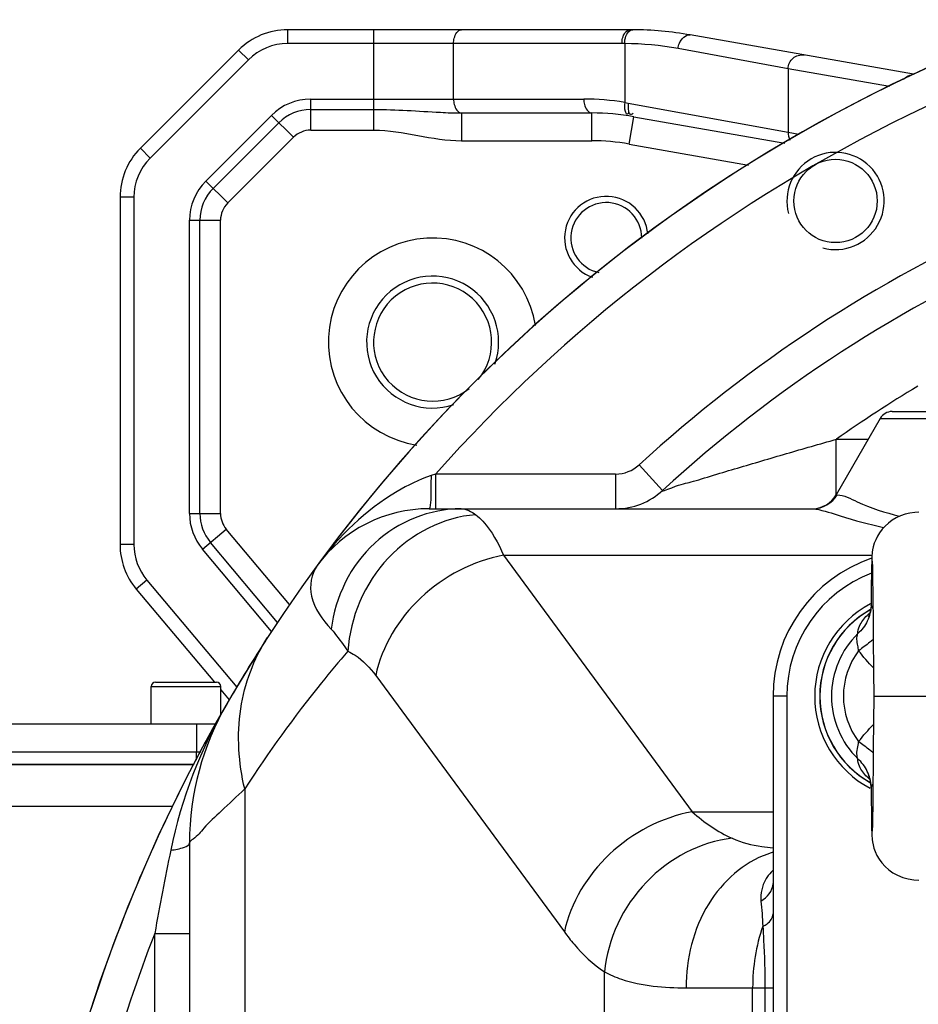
# Model space of a CAD drawing. Header units: millimetres. Extents: x 0 to 11890, y 0 to 8410.
# Tile 50 of 116: x 6430 to 6559, y 1832 to 1974. Entities that reach past the tile are written whole.
import ezdxf

# ---------------------------------------------------------------- set-up
doc = ezdxf.new("R2010")
doc.units = ezdxf.units.MM
doc.header["$LTSCALE"] = 653.95
doc.layers.get('0').update_dxf_attribs({"linetype": 'CONTINUOUS'})
for name, color, linetype in [('304103000034DXF_CONTINUOUS_LINE', 7, 'CONTINUOUS'), ('304103000046DXF_CONTINUOUS_LINE', 7, 'CONTINUOUS'), ('304105000083DXF_CONTINUOUS_LINE', 7, 'CONTINUOUS'), ('304105000239DXF_CONTINUOUS_LINE', 7, 'CONTINUOUS'), ('304106000031DXF_CONTINUOUS_LINE', 7, 'CONTINUOUS'), ('501023000078DXF_CONTINUOUS_LINE', 7, 'CONTINUOUS'), ('501038000001DXF_CONTINUOUS_LINE', 7, 'CONTINUOUS'), ('JISHUZIL_DXF_DIMENSION', 7, 'CONTINUOUS')]:
    doc.layers.add(name, color=color, linetype=linetype)
doc.styles.get("Standard").update_dxf_attribs({"font": 'txt', "width": 0.7})
doc.dimstyles.new('DIMSTYLE_6', dxfattribs={"dimtxt": 80, "dimasz": 70, "dimexe": 1.5, "dimexo": 0, "dimgap": 4, "dimtad": 0, "dimtih": 1, "dimtoh": 1, "dimdec": 1, "dimdsep": 46, "dimtxsty": 'Standard', "dimblk": '_FILLED', "dimblk1": '_FILLED', "dimblk2": '_FILLED', "dimcen": 0.09, "dimclrt": 5, "dimazin": 2, "dimtp": 0.5, "dimtm": 0.5, "dimtfac": 1, "dimtdec": 65535, "dimtofl": 0, "dimtmove": 0, "dimatfit": 3, "dimldrblk": '_FILLED', "dimfxl": 0, "dimtolj": 1, "dimarcsym": 0})

# ---------------------------------------------------------------- blocks, each defined once
blk = doc.blocks.new('*D11')
at = {"layer": 'JISHUZIL_DXF_DIMENSION', "color": 2, "linetype": 'Continuous', "transparency": 16777216}
blk.add_line((7782.55, 1762.67), (7249.91, 1762.67), dxfattribs=at)
for start, end in [(93.89526, 167), (0, 72.88208)]:
    blk.add_arc((6653.95, 1762.67), 610.96, start, end, dxfattribs=at)
for points in [[(6068.67, 1970.11), (6058.65, 1900.11), (6087.87, 1964.5)], [(7250.91, 1831.99), (7264.91, 1762.67), (7270.88, 1833.13)]]:
    blk.add_solid(points, dxfattribs=at)
blk = doc.blocks.new('_FILLED')
at = {"color": 0, "linetype": 'ByBlock'}
blk.add_solid([(0, 0), (-1, 0.1429), (-1, -0.1429)], dxfattribs=at)

msp = doc.modelspace()

# ---------------------------------------------------------------- linework, layer by layer
at = {"color": 4, "linetype": 'Continuous'}
msp.add_circle((6653.947, 1762.673), 316, dxfattribs=at)
at = {"layer": '304103000034DXF_CONTINUOUS_LINE', "color": 7, "linetype": 'Continuous'}
for p, q in [((6555.101, 1917.673), (6635.733, 1917.673)), ((6553.369, 1916.673), (6547.019, 1905.673)), ((6488.467, 1903.673), (6543.73, 1903.673)), ((6537.947, 1876.673), (6537.947, 1648.673)), ((6453.947, 1855.544), (6453.947, 1669.802))]:
    msp.add_line(p, q, dxfattribs=at)
at = {"layer": '304103000034DXF_CONTINUOUS_LINE', "color": 9, "linetype": 'Continuous'}
for p, q in [((6553.369, 1916.673), (6635.714, 1916.673)), ((6547.064, 1905.751), (6547.064, 1913.673)), ((6547.064, 1913.673), (6551.637, 1913.673)), ((6518.678, 1909.99), (6522.06, 1906.307)), ((6489.375, 1908.673), (6488.721, 1908.448)), ((6489.375, 1908.673), (6489.375, 1903.673)), ((6515.296, 1908.673), (6489.375, 1908.673)), ((6515.296, 1908.673), (6515.296, 1903.673)), ((6547.019, 1905.673), (6547.165, 1905.673)), ((6499.163, 1896.974), (6526.324, 1860.032)), ((6499.163, 1896.974), (6552.194, 1896.974)), ((6480.753, 1879.654), (6507.913, 1842.711)), ((6539.947, 1876.673), (6537.947, 1876.673)), ((6539.947, 1876.673), (6539.947, 1648.673)), ((6461.896, 1863.314), (6461.896, 1662.032)), ((6526.324, 1860.032), (6537.947, 1860.032)), ((6448.947, 1682.829), (6448.947, 1842.517)), ((6448.947, 1842.517), (6453.947, 1842.517)), ((6513.676, 1660.168), (6513.676, 1836.965)), ((6525.431, 1834.673), (6537.947, 1834.673)), ((6535.015, 1660.168), (6535.015, 1834.673)), ((6536.775, 1834.672), (6536.775, 1660.171))]:
    msp.add_line(p, q, dxfattribs=at)
at = {"layer": '304103000034DXF_CONTINUOUS_LINE', "color": 7, "linetype": 'Continuous'}
msp.add_circle((6546.947, 1948.002), 6, dxfattribs=at)
for centre, radius, start, end in [((6653.947, 1762.673), 225, 72.65327, 219.29549), ((6653.947, 1762.673), 195, 94.37817, 132.55865), ((6555.101, 1915.673), 2, 90, 150), ((6515.297, 1913.673), 10, 269.99761, 312.55689), ((6543.554, 1907.673), 4, 272.48378, 330), ((6488.466, 1883.673), 20, 89.99974, 143.82506), ((6558.947, 1876.673), 21, 108.88707, 180), ((6558.947, 1876.673), 15, 117.65789, 242.12175), ((6493.947, 1855.544), 40, 149.86728, 180)]:
    msp.add_arc(centre, radius, start, end, dxfattribs=at)
at = {"layer": '304103000034DXF_CONTINUOUS_LINE', "color": 9, "linetype": 'Continuous'}
for centre, radius, start, end in [((6653.947, 1762.673), 220, 94.99755, 138.4222), ((6653.947, 1762.673), 200, 95.49885, 132.55865), ((6653.947, 1762.673), 185, 120.95865, 125.29206), ((6515.296, 1913.673), 5, 270, 312.55865), ((6558.947, 1876.673), 19, 111.07203, 180), ((7019.911, 1739.031), 580.267, 168.52182, 169.726807), ((6541.606, 1841.18), 13.505, 106.9115, 109.0774), ((6541.586, 1841.243), 13.439, 105.78036, 106.91061), ((6541.249, 1847.757), 5.042, 146.12129, 149.68646), ((6653.947, 1762.673), 220, 158.72004, 169.52432)]:
    msp.add_arc(centre, radius, start, end, dxfattribs=at)
at = {"layer": '304103000034DXF_CONTINUOUS_LINE', "color": 2, "linetype": 'Continuous'}
msp.add_arc((6546.947, 1948.002), 7, 255, 195, dxfattribs=at)
at = {"layer": '304103000034DXF_CONTINUOUS_LINE', "color": 9, "linetype": 'Continuous'}
for points, knots in [([(6522.06, 1906.307), (6521.69, 1906.032), (6524.673, 1907.259), (6525.984, 1907.423), (6529.553, 1908.58), (6533.972, 1909.865), (6539.94, 1911.64), (6544.67, 1912.995), (6547.065, 1913.673)], [0, 0, 0, 0, 0.053105, 0.1640773, 0.2938132, 0.430902, 0.7136207, 1, 1, 1, 1]), ([(6488.721, 1908.448), (6487.017, 1907.861), (6480.648, 1904.777), (6475.409, 1899.701), (6472.321, 1895.478)], [0, 0, 0, 0, 0.2561937, 1, 1, 1, 1]), ([(6488.721, 1908.448), (6488.72, 1907.926), (6488.681, 1906.384), (6488.736, 1904.818), (6488.526, 1903.816)], [0, 0, 0, 0, 0.3377788, 1, 1, 1, 1]), ([(6547.165, 1905.673), (6548.189, 1905.673), (6551.08, 1903.997), (6554.079, 1903.144), (6556.147, 1902.582)], [0, 0, 0, 0, 0.3233204, 1, 1, 1, 1]), ([(6493.035, 1903.673), (6488.58, 1903.673), (6479.224, 1899.914), (6474.921, 1890.94), (6474.336, 1886.349)], [0, 0, 0, 0, 0.4904576, 1, 1, 1, 1]), ([(6488.526, 1903.816), (6488.519, 1903.779), (6488.509, 1903.736), (6488.481, 1903.672), (6488.466, 1903.672)], [0, 0, 0, 0, 0.7022979, 1, 1, 1, 1]), ([(6543.73, 1903.673), (6543.783, 1903.673), (6543.905, 1903.664), (6544.025, 1903.645), (6544.092, 1903.634)], [0, 0, 0, 0, 0.4397401, 1, 1, 1, 1]), ([(6544.092, 1903.634), (6545.299, 1903.423), (6548.506, 1902.304), (6551.772, 1901.441), (6553.873, 1900.97)], [0, 0, 0, 0, 0.3627187, 1, 1, 1, 1]), ([(6495.149, 1902.812), (6490.485, 1902.453), (6481.093, 1897.616), (6477.068, 1888.024), (6476.739, 1883.156)], [0, 0, 0, 0, 0.4894504, 1, 1, 1, 1]), ([(6495.149, 1902.812), (6495.528, 1902.532), (6497.269, 1900.89), (6498.394, 1898.718), (6499.163, 1896.974)], [0, 0, 0, 0, 0.198172, 1, 1, 1, 1]), ([(6499.163, 1896.974), (6494.774, 1896.168), (6486.527, 1891.889), (6481.631, 1883.881), (6480.753, 1879.654)], [0, 0, 0, 0, 0.5082339, 1, 1, 1, 1]), ([(6472.321, 1895.478), (6471.444, 1894.279), (6470.904, 1890.488), (6473.098, 1887.714), (6474.336, 1886.349)], [0, 0, 0, 0, 0.4463205, 1, 1, 1, 1]), ([(6474.336, 1886.349), (6474.529, 1886.137), (6475.383, 1885.113), (6476.141, 1884.014), (6476.739, 1883.156)], [0, 0, 0, 0, 0.2152488, 1, 1, 1, 1]), ([(6461.896, 1863.314), (6461.012, 1867.068), (6460.504, 1874.745), (6463.178, 1882.027), (6465.153, 1885.074)], [0, 0, 0, 0, 0.5150714, 1, 1, 1, 1]), ([(6476.739, 1883.156), (6475.451, 1881.656), (6470.17, 1875.3), (6465.316, 1868.588), (6461.896, 1863.314)], [0, 0, 0, 0, 0.2392624, 1, 1, 1, 1]), ([(6476.739, 1883.156), (6477.1, 1882.996), (6478.671, 1882.126), (6479.928, 1880.776), (6480.753, 1879.654)], [0, 0, 0, 0, 0.2211595, 1, 1, 1, 1]), ([(6461.896, 1863.314), (6460.762, 1862.262), (6458.837, 1860.368), (6456.213, 1858.028), (6454.992, 1856.339), (6453.991, 1855.791), (6453.947, 1855.544)], [0, 0, 0, 0, 0.4174976, 0.733618, 0.9321702, 1, 1, 1, 1]), ([(6526.324, 1860.032), (6521.935, 1859.225), (6513.687, 1854.947), (6508.791, 1846.939), (6507.913, 1842.711)], [0, 0, 0, 0, 0.5082339, 1, 1, 1, 1]), ([(6451.249, 1854.501), (6451.917, 1854.582), (6452.754, 1854.704), (6453.947, 1855.227), (6453.947, 1855.544)], [0, 0, 0, 0, 0.6799604, 1, 1, 1, 1]), ([(6532.086, 1856.201), (6527.485, 1855.687), (6518.423, 1850.906), (6514.16, 1841.696), (6513.676, 1836.965)], [0, 0, 0, 0, 0.4932516, 1, 1, 1, 1]), ([(6532.086, 1856.201), (6533.428, 1855.601), (6535.41, 1855.111), (6537.401, 1854.873), (6537.938, 1854.824)], [0, 0, 0, 0, 0.7318602, 1, 1, 1, 1]), ([(6537.192, 1853.943), (6533.692, 1852.733), (6527.342, 1846.923), (6525.431, 1838.852), (6525.431, 1834.673)], [0, 0, 0, 0, 0.4697968, 1, 1, 1, 1]), ([(6536.482, 1843.542), (6536.698, 1843.643), (6537.376, 1844.017), (6537.947, 1844.767), (6537.947, 1845.316)], [0, 0, 0, 0, 0.3026213, 1, 1, 1, 1]), ([(6507.913, 1842.711), (6508.356, 1842.11), (6510.037, 1839.975), (6512.037, 1838.064), (6513.676, 1836.965)], [0, 0, 0, 0, 0.2744477, 1, 1, 1, 1]), ([(6536.482, 1843.542), (6536.528, 1842.877), (6536.706, 1839.924), (6536.775, 1836.964), (6536.775, 1834.672)], [0, 0, 0, 0, 0.2252414, 1, 1, 1, 1]), ([(6513.676, 1836.965), (6514.459, 1836.545), (6518.188, 1834.99), (6522.302, 1834.673), (6525.431, 1834.673)], [0, 0, 0, 0, 0.2212446, 1, 1, 1, 1])]:
    msp.add_open_spline(points, degree=3, knots=knots, dxfattribs=at)
for points in [[(6543.73, 1903.673), (6545.055, 1903.673), (6546.507, 1904.523), (6547.165, 1905.673)], [(6493.035, 1903.673), (6493.796, 1903.673), (6494.537, 1903.264), (6495.149, 1902.812)], [(6459.352, 1875.624), (6455.567, 1869.102), (6452.749, 1861.892), (6451.249, 1854.501)], [(6526.324, 1860.032), (6528.032, 1858.483), (6529.98, 1857.142), (6532.086, 1856.201)], [(6537.943, 1851.567), (6537.61, 1851.274), (6537.311, 1850.936), (6537.063, 1850.568)], [(6536.897, 1850.302), (6536.358, 1849.381), (6536.117, 1848.236), (6536.217, 1847.173)], [(6536.217, 1847.173), (6537.115, 1847.643), (6537.947, 1848.66), (6537.947, 1849.673)], [(6536.217, 1847.173), (6536.331, 1845.965), (6536.415, 1844.754), (6536.482, 1843.542)], [(6536.482, 1843.542), (6535.492, 1840.714), (6535.015, 1837.669), (6535.015, 1834.673)]]:
    msp.add_open_spline(points, degree=3, dxfattribs=at)
at = {"layer": '304103000046DXF_CONTINUOUS_LINE', "color": 9, "linetype": 'Continuous'}
for p, q in [((6468.089, 1970.673), (6468.089, 1972.673)), ((6480.497, 1958.201), (6480.497, 1972.673)), ((6516.207, 1970.673), (6468.089, 1970.673)), ((6491.969, 1962.673), (6491.969, 1970.673)), ((6516.596, 1970.671), (6516.207, 1970.673)), ((6516.596, 1970.671), (6516.596, 1962.202)), ((6540.137, 1967.056), (6524.286, 1969.944)), ((6462.432, 1968.33), (6461.018, 1969.744)), ((6462.432, 1968.33), (6448.29, 1954.188)), ((6540.137, 1967.056), (6540.137, 1957.917)), ((6554.724, 1964.484), (6540.137, 1967.056)), ((6471.403, 1958.201), (6471.403, 1962.673)), ((6471.403, 1962.673), (6510.711, 1962.673)), ((6516.596, 1962.202), (6517.118, 1962.111)), ((6517.118, 1962.111), (6540.137, 1957.917)), ((6456.29, 1950.874), (6465.746, 1960.33)), ((6465.746, 1960.33), (6468.908, 1957.168)), ((6471.403, 1961.182), (6480.497, 1961.182)), ((6493.146, 1956.673), (6493.146, 1960.673)), ((6511.858, 1956.673), (6511.858, 1960.673)), ((6517.241, 1956.202), (6517.935, 1960.141)), ((6457.344, 1949.82), (6466.8, 1959.276)), ((6459.452, 1947.712), (6468.908, 1957.168)), ((6471.403, 1958.201), (6480.497, 1958.201)), ((6540.137, 1957.917), (6541.689, 1957.643)), ((6493.102, 1956.673), (6511.858, 1956.673)), ((6517.241, 1956.202), (6534.435, 1953.17)), ((6448.29, 1954.188), (6446.876, 1955.602)), ((6456.29, 1950.874), (6459.452, 1947.712)), ((6445.947, 1948.531), (6443.947, 1948.531)), ((6445.947, 1948.531), (6445.947, 1898.531)), ((6453.947, 1902.998), (6453.947, 1945.217)), ((6453.947, 1945.217), (6458.419, 1945.217)), ((6455.438, 1902.998), (6455.438, 1945.217)), ((6458.419, 1902.998), (6458.419, 1945.217)), ((6453.947, 1902.998), (6458.419, 1902.998)), ((6455.818, 1897.856), (6459.244, 1900.731)), ((6468.358, 1889.87), (6459.244, 1900.731)), ((6445.947, 1898.531), (6443.947, 1898.531)), ((6465.77, 1885.997), (6455.818, 1897.856)), ((6466.632, 1887.288), (6456.96, 1898.814)), ((6447.818, 1893.389), (6446.286, 1892.103)), ((6447.818, 1893.389), (6460.744, 1877.985)), ((6454.566, 1866.776), (6335.947, 1866.776)), ((6451.544, 1860.777), (6335.947, 1860.777))]:
    msp.add_line(p, q, dxfattribs=at)
at = {"layer": '304103000046DXF_CONTINUOUS_LINE', "color": 7, "linetype": 'Continuous'}
for p, q in [((6517.354, 1972.673), (6468.089, 1972.673)), ((6517.76, 1972.671), (6517.605, 1972.672)), ((6558.171, 1966.247), (6526.037, 1971.913)), ((6461.018, 1969.744), (6446.876, 1955.602)), ((6493.146, 1960.673), (6511.858, 1960.673)), ((6517.935, 1960.141), (6539.629, 1956.316)), ((6443.947, 1948.531), (6443.947, 1898.531)), ((6446.286, 1892.103), (6457.556, 1878.673)), ((6458.447, 1877.611), (6459.664, 1876.16)), ((6379.947, 1866.9), (6454.633, 1866.9))]:
    msp.add_line(p, q, dxfattribs=at)
for centre, radius, start, end in [((6468.089, 1962.673), 10, 90, 135), ((6517.354, 1922.673), 50, 89.71223, 90), ((6517.354, 1922.673), 50, 79.99996, 89.53523), ((6511.858, 1925.673), 35, 80.00006, 90), ((6453.947, 1948.531), 10, 135, 180), ((6513.947, 1942.673), 6, 5.48877, 250.5501), ((6513.947, 1942.673), 5.1, 359.9296, 257.67571), ((6488.947, 1927.673), 15, 9.1455, 261.29186), ((6488.947, 1927.673), 9.5, 340.43243, 288.74247), ((6488.947, 1927.673), 8.5, 320.70919, 308.23125), ((6453.947, 1898.531), 10, 180, 220)]:
    msp.add_arc(centre, radius, start, end, dxfattribs=at)
at = {"layer": '304103000046DXF_CONTINUOUS_LINE', "color": 9, "linetype": 'Continuous'}
for centre, radius, start, end in [((6468.089, 1962.673), 8, 90, 135), ((6516.209, 1925.583), 45.09, 79.68083, 89.50794), ((6471.403, 1954.673), 8, 90, 135), ((6510.706, 1925.614), 37.059, 80.85425, 89.99271), ((6471.403, 1954.673), 6.509, 90, 135), ((6471.403, 1954.673), 3.528, 90, 135), ((6511.858, 1925.673), 31, 80, 90), ((6453.947, 1948.531), 8, 135, 180), ((6461.947, 1945.217), 8, 135, 180), ((6461.947, 1945.217), 6.509, 135, 180), ((6461.947, 1945.217), 3.528, 135, 180), ((6461.947, 1902.998), 8, 180, 220), ((6461.947, 1902.998), 6.509, 180, 220), ((6461.947, 1902.998), 3.528, 180, 220), ((6453.947, 1898.531), 8, 180, 220)]:
    msp.add_arc(centre, radius, start, end, dxfattribs=at)
for points, knots in [([(6491.969, 1970.673), (6491.969, 1970.928), (6492.03, 1971.68), (6492.572, 1972.673), (6493.116, 1972.673)], [0, 0, 0, 0, 0.3188553, 1, 1, 1, 1]), ([(6516.207, 1970.673), (6516.207, 1970.929), (6516.265, 1971.683), (6516.812, 1972.673), (6517.354, 1972.673)], [0, 0, 0, 0, 0.3209535, 1, 1, 1, 1]), ([(6517.414, 1972.581), (6517.449, 1972.599), (6517.519, 1972.631), (6517.593, 1972.652), (6517.63, 1972.659)], [0, 0, 0, 0, 0.5098453, 1, 1, 1, 1]), ([(6517.63, 1972.659), (6517.651, 1972.663), (6517.694, 1972.67), (6517.738, 1972.672), (6517.76, 1972.671)], [0, 0, 0, 0, 0.5026601, 1, 1, 1, 1]), ([(6524.286, 1969.944), (6524.31, 1970.22), (6524.488, 1971.098), (6525.4, 1972.026), (6526.037, 1971.913)], [0, 0, 0, 0, 0.2997537, 1, 1, 1, 1]), ([(6540.137, 1967.056), (6540.144, 1967.616), (6540.647, 1968.776), (6541.879, 1969.12), (6542.416, 1969.025)], [0, 0, 0, 0, 0.5066971, 1, 1, 1, 1]), ([(6491.969, 1962.673), (6491.969, 1962.418), (6492.03, 1961.666), (6492.572, 1960.675), (6493.116, 1960.673)], [0, 0, 0, 0, 0.3188724, 1, 1, 1, 1]), ([(6510.711, 1962.673), (6510.711, 1962.417), (6510.769, 1961.663), (6511.315, 1960.673), (6511.858, 1960.673)], [0, 0, 0, 0, 0.3209535, 1, 1, 1, 1]), ([(6516.596, 1962.202), (6516.55, 1961.774), (6516.504, 1961.26), (6516.836, 1960.427), (6517.188, 1960.626), (6517.292, 1960.729)], [0, 0, 0, 0, 0.6002262, 0.7949991, 1, 1, 1, 1]), ([(6517.118, 1962.111), (6517.1, 1961.956), (6517.081, 1961.637), (6517.092, 1961.318), (6517.11, 1961.157)], [0, 0, 0, 0, 0.4912171, 1, 1, 1, 1]), ([(6480.497, 1961.182), (6483.688, 1961.183), (6487.888, 1960.864), (6492.094, 1960.674), (6493.111, 1960.673)], [0, 0, 0, 0, 0.7582789, 1, 1, 1, 1]), ([(6517.11, 1961.157), (6517.134, 1960.94), (6517.146, 1960.389), (6517.687, 1960.525), (6517.808, 1960.641)], [0, 0, 0, 0, 0.5652228, 1, 1, 1, 1])]:
    msp.add_open_spline(points, degree=3, knots=knots, dxfattribs=at)
for points in [[(6516.596, 1970.671), (6516.6, 1971.364), (6516.805, 1972.253), (6517.414, 1972.581)], [(6556.736, 1965.554), (6557.048, 1965.914), (6557.533, 1966.157), (6558.007, 1966.205)], [(6480.497, 1958.201), (6484.729, 1958.201), (6488.87, 1956.673), (6493.102, 1956.673)], [(6540.137, 1957.917), (6540.133, 1957.527), (6540.196, 1957.12), (6540.371, 1956.772)]]:
    msp.add_open_spline(points, degree=3, dxfattribs=at)
at = {"layer": '304105000083DXF_CONTINUOUS_LINE', "color": 7, "linetype": 'Continuous'}
for p, q in [((6376.947, 1872.673), (6457.756, 1872.673)), ((6376.947, 1868.673), (6455.592, 1868.673))]:
    msp.add_line(p, q, dxfattribs=at)
at = {"layer": '304105000083DXF_CONTINUOUS_LINE', "color": 9, "linetype": 'Continuous'}
msp.add_line((6454.947, 1872.673), (6454.947, 1868.673), dxfattribs=at)
at = {"layer": '304105000239DXF_CONTINUOUS_LINE', "color": 7, "linetype": 'Continuous'}
for start, end in [(96.72254, 142.83099), (143.16679, 143.34609), (147.04347, 149.86734), (150.51742, 157.24957), (157.78304, 169.98583)]:
    msp.add_arc((6653.947, 1762.673), 225, start, end, dxfattribs=at)
at = {"layer": '304106000031DXF_CONTINUOUS_LINE', "color": 7, "linetype": 'Continuous'}
msp.add_line((6376.947, 1868.673), (6455.592, 1868.673), dxfattribs=at)
at = {"layer": '304106000031DXF_CONTINUOUS_LINE', "color": 9, "linetype": 'Continuous'}
msp.add_line((6454.947, 1867.48), (6454.947, 1868.673), dxfattribs=at)
at = {"layer": '501023000078DXF_CONTINUOUS_LINE', "color": 7, "linetype": 'Continuous'}
for p, q in [((6448.447, 1872.673), (6448.447, 1878.073)), ((6449.047, 1878.673), (6457.847, 1878.673)), ((6458.447, 1873.95), (6458.447, 1878.073))]:
    msp.add_line(p, q, dxfattribs=at)
at = {"layer": '501023000078DXF_CONTINUOUS_LINE', "color": 9, "linetype": 'Continuous'}
msp.add_line((6448.447, 1878.073), (6458.447, 1878.073), dxfattribs=at)
at = {"layer": '501023000078DXF_CONTINUOUS_LINE', "color": 7, "linetype": 'Continuous'}
for centre, start, end in [((6449.047, 1878.073), 90, 180), ((6457.847, 1878.073), 0, 90)]:
    msp.add_arc(centre, 0.6, start, end, dxfattribs=at)
at = {"layer": '501038000001DXF_CONTINUOUS_LINE', "color": 7, "linetype": 'Continuous'}
for p, q in [((6552.138, 1895.403), (6552.119, 1894.398)), ((6552.151, 1895.917), (6552.138, 1895.403)), ((6552.233, 1896.034), (6552.24, 1895.841)), ((6552.24, 1895.841), (6552.248, 1895.56)), ((6552.248, 1895.56), (6552.262, 1894.976)), ((6552.262, 1894.976), (6552.276, 1894.181)), ((6552.119, 1894.398), (6552.092, 1892.55)), ((6552.276, 1894.181), (6552.292, 1893.155)), ((6552.092, 1892.55), (6552.061, 1889.808)), ((6552.292, 1893.155), (6552.309, 1891.888)), ((6552.309, 1891.888), (6552.326, 1890.378)), ((6552.061, 1889.808), (6552.058, 1889.678)), ((6552.326, 1890.378), (6552.351, 1887.982)), ((6552.351, 1887.982), (6552.377, 1885.157)), ((6552.377, 1885.157), (6552.419, 1880.203)), ((6552.419, 1880.203), (6552.447, 1876.673)), ((6552.447, 1876.673), (6552.386, 1869.221)), ((6552.386, 1869.221), (6552.361, 1866.386)), ((6552.361, 1866.386), (6552.337, 1863.926)), ((6552.058, 1863.668), (6552.061, 1863.538)), ((6552.061, 1863.538), (6552.082, 1861.628)), ((6552.337, 1863.926), (6552.314, 1861.85)), ((6552.082, 1861.628), (6552.103, 1860.017)), ((6552.314, 1861.85), (6552.297, 1860.542)), ((6552.103, 1860.017), (6552.123, 1858.725)), ((6552.281, 1859.447), (6552.266, 1858.566)), ((6552.297, 1860.542), (6552.281, 1859.447)), ((6552.123, 1858.725), (6552.137, 1858.034)), ((6552.137, 1858.034), (6552.15, 1857.468)), ((6552.251, 1857.897), (6552.242, 1857.569)), ((6552.266, 1858.566), (6552.251, 1857.897)), ((6552.15, 1857.468), (6552.163, 1857.012))]:
    msp.add_line(p, q, dxfattribs=at)
at = {"layer": '501038000001DXF_CONTINUOUS_LINE', "color": 9, "linetype": 'Continuous'}
msp.add_line((6552.447, 1876.673), (6565.447, 1876.673), dxfattribs=at)
at = {"layer": '501038000001DXF_CONTINUOUS_LINE', "color": 7, "linetype": 'Continuous'}
for points in [[(6558.947, 1903.173), (6558.369, 1903.149), (6557.655, 1903.052), (6556.963, 1902.886), (6556.302, 1902.653), (6555.679, 1902.36), (6555.098, 1902.013), (6554.565, 1901.617), (6554.084, 1901.181), (6553.659, 1900.713), (6553.291, 1900.222), (6552.982, 1899.717), (6552.73, 1899.207), (6552.532, 1898.699), (6552.386, 1898.207), (6552.289, 1897.763), (6552.236, 1897.413), (6552.209, 1897.168), (6552.194, 1896.981), (6552.184, 1896.821), (6552.176, 1896.667), (6552.169, 1896.505), (6552.163, 1896.329), (6552.151, 1895.917)], [(6552.229, 1896.124), (6552.229, 1896.122), (6552.231, 1896.094), (6552.233, 1896.034)], [(6552.058, 1889.677), (6551.999, 1889.093), (6551.879, 1888.577), (6551.756, 1888.24), (6551.697, 1888.118)], [(6551.692, 1865.239), (6551.686, 1865.248), (6551.755, 1865.108), (6551.879, 1864.772), (6551.998, 1864.257), (6552.058, 1863.669)], [(6552.163, 1857.012), (6552.17, 1856.816), (6552.178, 1856.635), (6552.188, 1856.459), (6552.202, 1856.268), (6552.225, 1856.029), (6552.269, 1855.705), (6552.351, 1855.281), (6552.482, 1854.8), (6552.667, 1854.287), (6552.916, 1853.751), (6553.236, 1853.208), (6553.626, 1852.674), (6554.086, 1852.163), (6554.617, 1851.687), (6555.218, 1851.255), (6555.885, 1850.88), (6556.614, 1850.574), (6557.398, 1850.347), (6558.23, 1850.21), (6558.947, 1850.173)], [(6552.242, 1857.569), (6552.235, 1857.34), (6552.232, 1857.267), (6552.231, 1857.249)]]:
    msp.add_lwpolyline(points, dxfattribs=at)
msp.add_arc((6558.947, 1876.673), 14.28, 119.19438, 240.80447, dxfattribs=at)
at = {"layer": '501038000001DXF_CONTINUOUS_LINE', "color": 9, "linetype": 'Continuous'}
for centre, radius, start, end in [((6558.947, 1876.673), 14.261, 119.15643, 240.82066), ((6557.283, 1882.671), 8.08, 131.7995, 135.80234), ((6558.947, 1876.673), 12.584, 134.24519, 225.75481), ((6558.947, 1876.673), 10.865, 142.9415, 217.0585), ((6557.278, 1870.67), 8.073, 224.12441, 228.20464)]:
    msp.add_arc(centre, radius, start, end, dxfattribs=at)
for points, knots in [([(6552.058, 1889.677), (6552.029, 1888.931), (6551.661, 1887.426), (6550.729, 1886.192), (6550.167, 1885.687)], [0, 0, 0, 0, 0.4972381, 1, 1, 1, 1]), ([(6552.089, 1889.759), (6552.082, 1889.773), (6552.078, 1889.776), (6552.061, 1889.812), (6552.061, 1889.808)], [0, 0, 0, 0, 0.7909786, 1, 1, 1, 1]), ([(6552.337, 1889.327), (6552.307, 1889.378), (6552.223, 1889.521), (6552.14, 1889.666), (6552.089, 1889.759)], [0, 0, 0, 0, 0.3559621, 1, 1, 1, 1]), ([(6550.167, 1885.687), (6550.111, 1886.053), (6550.435, 1887.068), (6551.053, 1887.854), (6551.49, 1888.304)], [0, 0, 0, 0, 0.3711412, 1, 1, 1, 1]), ([(6550.277, 1883.22), (6550.259, 1883.471), (6550.093, 1884.264), (6549.911, 1885.173), (6550.167, 1885.687)], [0, 0, 0, 0, 0.3043399, 1, 1, 1, 1]), ([(6552.381, 1884.853), (6552.219, 1884.719), (6551.53, 1884.159), (6550.823, 1883.621), (6550.277, 1883.22)], [0, 0, 0, 0, 0.2365134, 1, 1, 1, 1]), ([(6550.167, 1867.659), (6550.097, 1867.799), (6549.896, 1868.63), (6550.228, 1869.451), (6550.277, 1870.126)], [0, 0, 0, 0, 0.1881652, 1, 1, 1, 1]), ([(6552.381, 1868.493), (6552.219, 1868.627), (6551.53, 1869.187), (6550.823, 1869.725), (6550.277, 1870.126)], [0, 0, 0, 0, 0.2365132, 1, 1, 1, 1]), ([(6551.483, 1865.05), (6551.048, 1865.499), (6550.434, 1866.282), (6550.111, 1867.294), (6550.167, 1867.659)], [0, 0, 0, 0, 0.628693, 1, 1, 1, 1]), ([(6552.058, 1863.669), (6552.029, 1864.415), (6551.661, 1865.92), (6550.729, 1867.154), (6550.167, 1867.659)], [0, 0, 0, 0, 0.4972372, 1, 1, 1, 1]), ([(6552.061, 1863.538), (6552.061, 1863.514), (6552.101, 1863.617), (6552.117, 1863.637), (6552.127, 1863.655)], [0, 0, 0, 0, 0.5358204, 1, 1, 1, 1]), ([(6552.127, 1863.655), (6552.139, 1863.678), (6552.208, 1863.799), (6552.278, 1863.92), (6552.336, 1864.018)], [0, 0, 0, 0, 0.1820501, 1, 1, 1, 1])]:
    msp.add_open_spline(points, degree=3, knots=knots, dxfattribs=at)
for points in [[(6552.413, 1880.752), (6551.651, 1881.529), (6550.931, 1882.351), (6550.277, 1883.22)], [(6550.277, 1870.126), (6550.931, 1870.995), (6551.651, 1871.817), (6552.413, 1872.593)]]:
    msp.add_open_spline(points, degree=3, dxfattribs=at)

# ---------------------------------------------------------------- dimensions: what is measured, and where the dimension line sits
at = {"layer": 'JISHUZIL_DXF_DIMENSION', "color": 2, "linetype": 'Continuous'}
dim = msp.add_angular_dim_2l(base=(6723.11, 2369.705), line1=((7776.437, 1762.673), (7782.547, 1762.673)), line2=((6064.6, 1898.735), (6058.647, 1900.109)), dimstyle='DIMSTYLE_6', dxfattribs=at)
dim.commit()
dim.dimension.update_dxf_attribs({"geometry": '*D11', "text_midpoint": (6612.443, 2329.705), "dimtype": 162})

doc.saveas('drawing.dxf')
